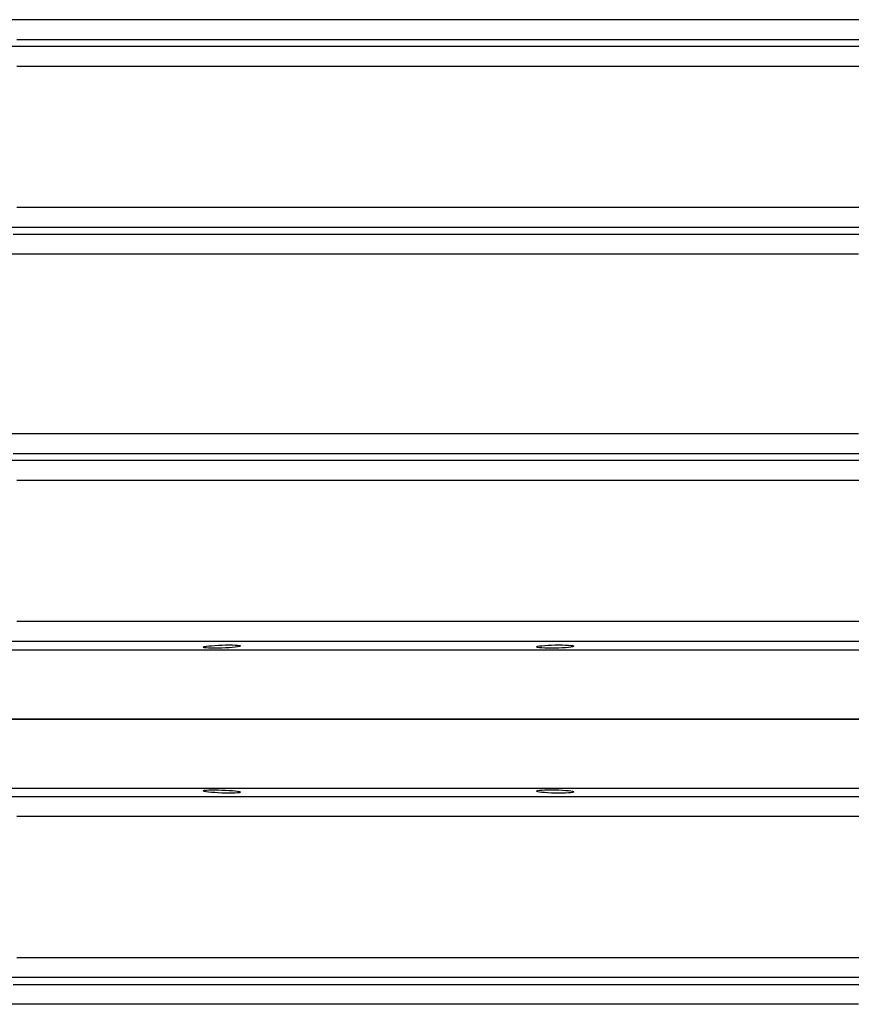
# Model space of a CAD drawing. Header units: millimetres. Extents: x 196 to 1773810, y -221320 to 153872.
# Tile 157 of 256: x 1163496 to 1163918, y -201790 to -201290. Entities that reach past the tile are written whole.
import ezdxf

# ---------------------------------------------------------------- set-up
doc = ezdxf.new("R2010")
doc.units = ezdxf.units.MM
doc.layers.add('00_Основной', color=163, linetype='Continuous', lineweight=40)

msp = doc.modelspace()

# ---------------------------------------------------------------- linework, layer by layer
at = {"layer": '00_Основной', "color": 252, "lineweight": 25, "ltscale": 10, "elevation": 0.2}
for points in [[(1163921.91, -201290.35), (1163899.15, -201290.35), (1163876.41, -201290.35), (1163853.73, -201290.35), (1163831.11, -201290.35), (1163808.58, -201290.35), (1163786.13, -201290.35), (1163763.79, -201290.35), (1163741.58, -201290.35), (1163719.5, -201290.35), (1163697.58, -201290.35), (1163675.84, -201290.35), (1163654.26, -201290.35), (1163632.9, -201290.35), (1163611.74, -201290.35), (1163590.82, -201290.35), (1163570.13, -201290.35), (1163549.7, -201290.35), (1163529.55, -201290.35), (1163509.68, -201290.35), (1163490.11, -201290.35)], [(1163494.88, -201300.31), (1163514.24, -201300.31), (1163533.91, -201300.31), (1163553.85, -201300.31), (1163574.06, -201300.31), (1163594.53, -201300.31), (1163615.23, -201300.31), (1163636.17, -201300.31), (1163657.31, -201300.31), (1163678.65, -201300.31), (1163700.18, -201300.31), (1163721.87, -201300.31), (1163743.71, -201300.31), (1163765.7, -201300.31), (1163787.8, -201300.31), (1163810.01, -201300.31), (1163832.32, -201300.31), (1163854.7, -201300.31), (1163877.13, -201300.31), (1163899.63, -201300.31), (1163922.15, -201300.31)], [(1163923.71, -201303.95), (1163902.77, -201303.95), (1163881.86, -201303.95), (1163860.98, -201303.95), (1163840.16, -201303.95), (1163819.4, -201303.95), (1163798.73, -201303.95), (1163778.16, -201303.95), (1163757.7, -201303.95), (1163737.35, -201303.95), (1163717.14, -201303.95), (1163697.09, -201303.95), (1163677.19, -201303.95), (1163657.46, -201303.95), (1163637.94, -201303.95), (1163618.6, -201303.95), (1163599.48, -201303.95), (1163580.59, -201303.95), (1163561.93, -201303.95), (1163543.53, -201303.95), (1163525.38, -201303.95), (1163507.52, -201303.95), (1163489.94, -201303.95)], [(1163495, -201313.91), (1163512.39, -201313.91), (1163530.06, -201313.91), (1163547.99, -201313.91), (1163566.2, -201313.91), (1163584.64, -201313.91), (1163603.32, -201313.91), (1163622.23, -201313.91), (1163641.35, -201313.91), (1163660.67, -201313.91), (1163680.17, -201313.91), (1163699.84, -201313.91), (1163719.68, -201313.91), (1163739.66, -201313.91), (1163759.78, -201313.91), (1163780.02, -201313.91), (1163800.37, -201313.91), (1163820.8, -201313.91), (1163841.32, -201313.91), (1163861.91, -201313.91), (1163882.55, -201313.91), (1163903.24, -201313.91), (1163923.95, -201313.91)], [(1163923.95, -201385.6), (1163903.24, -201385.6), (1163882.55, -201385.6), (1163861.91, -201385.6), (1163841.32, -201385.6), (1163820.8, -201385.6), (1163800.37, -201385.6), (1163780.02, -201385.6), (1163759.78, -201385.6), (1163739.66, -201385.6), (1163719.68, -201385.6), (1163699.84, -201385.6), (1163680.17, -201385.6), (1163660.67, -201385.6), (1163641.35, -201385.6), (1163622.23, -201385.6), (1163603.32, -201385.6), (1163584.64, -201385.6), (1163566.2, -201385.6), (1163547.99, -201385.6), (1163530.06, -201385.6), (1163512.39, -201385.6), (1163495, -201385.6)], [(1163489.94, -201395.56), (1163507.52, -201395.56), (1163525.38, -201395.56), (1163543.53, -201395.56), (1163561.93, -201395.56), (1163580.59, -201395.56), (1163599.48, -201395.56), (1163618.6, -201395.56), (1163637.94, -201395.56), (1163657.46, -201395.56), (1163677.19, -201395.56), (1163697.09, -201395.56), (1163717.14, -201395.56), (1163737.35, -201395.56), (1163757.7, -201395.56), (1163778.16, -201395.56), (1163798.73, -201395.56), (1163819.4, -201395.56), (1163840.16, -201395.56), (1163860.98, -201395.56), (1163881.86, -201395.56), (1163902.77, -201395.56), (1163923.71, -201395.56)], [(1163922.04, -201399.2), (1163899.42, -201399.2), (1163876.82, -201399.2), (1163854.29, -201399.2), (1163831.79, -201399.2), (1163809.4, -201399.2), (1163787.09, -201399.2), (1163764.88, -201399.2), (1163742.81, -201399.2), (1163720.87, -201399.2), (1163699.09, -201399.2), (1163677.48, -201399.2), (1163656.06, -201399.2), (1163634.82, -201399.2), (1163613.8, -201399.2), (1163593.02, -201399.2), (1163572.49, -201399.2), (1163552.2, -201399.2), (1163532.19, -201399.2), (1163512.46, -201399.2), (1163493.03, -201399.2)], [(1163488.26, -201409.16), (1163507.89, -201409.16), (1163527.83, -201409.16), (1163548.05, -201409.16), (1163568.55, -201409.16), (1163589.31, -201409.16), (1163610.31, -201409.16), (1163631.54, -201409.16), (1163653.01, -201409.16), (1163674.65, -201409.16), (1163696.49, -201409.16), (1163718.51, -201409.16), (1163740.68, -201409.16), (1163762.99, -201409.16), (1163785.42, -201409.16), (1163807.96, -201409.16), (1163830.61, -201409.16), (1163853.33, -201409.16), (1163876.1, -201409.16), (1163898.94, -201409.16), (1163921.8, -201409.16)], [(1163921.8, -201500.33), (1163898.94, -201500.33), (1163876.1, -201500.33), (1163853.33, -201500.33), (1163830.61, -201500.33), (1163807.96, -201500.33), (1163785.42, -201500.33), (1163762.99, -201500.33), (1163740.68, -201500.33), (1163718.51, -201500.33), (1163696.49, -201500.33), (1163674.65, -201500.33), (1163653.01, -201500.33), (1163631.54, -201500.33), (1163610.31, -201500.33), (1163589.31, -201500.33), (1163568.55, -201500.33), (1163548.05, -201500.33), (1163527.83, -201500.33), (1163507.89, -201500.33), (1163488.26, -201500.33)], [(1163493.03, -201510.3), (1163512.46, -201510.3), (1163532.19, -201510.3), (1163552.2, -201510.3), (1163572.49, -201510.3), (1163593.02, -201510.3), (1163613.8, -201510.3), (1163634.82, -201510.3), (1163656.06, -201510.3), (1163677.48, -201510.3), (1163699.09, -201510.3), (1163720.87, -201510.3), (1163742.81, -201510.3), (1163764.88, -201510.3), (1163787.09, -201510.3), (1163809.4, -201510.3), (1163831.79, -201510.3), (1163854.29, -201510.3), (1163876.82, -201510.3), (1163899.42, -201510.3), (1163922.04, -201510.3)], [(1163923.71, -201513.95), (1163902.77, -201513.95), (1163881.86, -201513.95), (1163860.98, -201513.95), (1163840.16, -201513.95), (1163819.4, -201513.95), (1163798.73, -201513.95), (1163778.16, -201513.95), (1163757.7, -201513.95), (1163737.35, -201513.95), (1163717.14, -201513.95), (1163697.09, -201513.95), (1163677.19, -201513.95), (1163657.46, -201513.95), (1163637.94, -201513.95), (1163618.6, -201513.95), (1163599.48, -201513.95), (1163580.59, -201513.95), (1163561.93, -201513.95), (1163543.53, -201513.95), (1163525.38, -201513.95), (1163507.52, -201513.95), (1163489.94, -201513.95)], [(1163495, -201523.91), (1163512.39, -201523.91), (1163530.06, -201523.91), (1163547.99, -201523.91), (1163566.2, -201523.91), (1163584.64, -201523.91), (1163603.32, -201523.91), (1163622.23, -201523.91), (1163641.35, -201523.91), (1163660.67, -201523.91), (1163680.17, -201523.91), (1163699.84, -201523.91), (1163719.68, -201523.91), (1163739.66, -201523.91), (1163759.78, -201523.91), (1163780.02, -201523.91), (1163800.37, -201523.91), (1163820.8, -201523.91), (1163841.32, -201523.91), (1163861.91, -201523.91), (1163882.55, -201523.91), (1163903.24, -201523.91), (1163923.95, -201523.91)], [(1163923.95, -201595.58), (1163903.24, -201595.58), (1163882.55, -201595.58), (1163861.91, -201595.58), (1163841.32, -201595.58), (1163820.8, -201595.58), (1163800.37, -201595.58), (1163780.02, -201595.58), (1163759.78, -201595.58), (1163739.66, -201595.58), (1163719.68, -201595.58), (1163699.84, -201595.58), (1163680.17, -201595.58), (1163660.67, -201595.58), (1163641.35, -201595.58), (1163622.23, -201595.58), (1163603.32, -201595.58), (1163584.64, -201595.58), (1163566.2, -201595.58), (1163547.99, -201595.58), (1163530.06, -201595.58), (1163512.39, -201595.58), (1163495, -201595.58)], [(1163489.94, -201605.54), (1163507.52, -201605.54), (1163525.38, -201605.54), (1163543.53, -201605.54), (1163561.93, -201605.54), (1163580.59, -201605.54), (1163599.48, -201605.54), (1163618.6, -201605.54), (1163637.94, -201605.54), (1163657.46, -201605.54), (1163677.19, -201605.54), (1163697.09, -201605.54), (1163717.14, -201605.54), (1163737.35, -201605.54), (1163757.7, -201605.54), (1163778.16, -201605.54), (1163798.73, -201605.54), (1163819.4, -201605.54), (1163840.16, -201605.54), (1163860.98, -201605.54), (1163881.86, -201605.54), (1163902.77, -201605.54), (1163923.71, -201605.54)], [(1163921.91, -201610), (1163899.15, -201610), (1163876.41, -201610), (1163853.73, -201610), (1163831.11, -201610), (1163808.58, -201610), (1163786.13, -201610), (1163763.79, -201610), (1163741.58, -201610), (1163719.5, -201610), (1163697.58, -201610), (1163675.84, -201610), (1163654.26, -201610), (1163632.9, -201610), (1163611.74, -201610), (1163590.82, -201610), (1163570.13, -201610), (1163549.7, -201610), (1163529.55, -201610), (1163509.68, -201610), (1163490.11, -201610)], [(1163921.91, -201645), (1163899.15, -201645), (1163876.41, -201645), (1163853.73, -201645), (1163831.11, -201645), (1163808.58, -201645), (1163786.13, -201645), (1163763.79, -201645), (1163741.58, -201645), (1163719.5, -201645), (1163697.58, -201645), (1163675.84, -201645), (1163654.26, -201645), (1163632.9, -201645), (1163611.74, -201645), (1163590.82, -201645), (1163570.13, -201645), (1163549.7, -201645), (1163529.55, -201645), (1163509.68, -201645), (1163490.11, -201645)], [(1163490.11, -201645), (1163509.68, -201645), (1163529.55, -201645), (1163549.7, -201645), (1163570.13, -201645), (1163590.82, -201645), (1163611.74, -201645), (1163632.9, -201645), (1163654.26, -201645), (1163675.84, -201645), (1163697.58, -201645), (1163719.5, -201645), (1163741.58, -201645), (1163763.79, -201645), (1163786.13, -201645), (1163808.58, -201645), (1163831.11, -201645), (1163853.73, -201645), (1163876.41, -201645), (1163899.15, -201645), (1163921.91, -201645)], [(1163490.11, -201680), (1163509.68, -201680), (1163529.55, -201680), (1163549.7, -201680), (1163570.13, -201680), (1163590.82, -201680), (1163611.74, -201680), (1163632.9, -201680), (1163654.26, -201680), (1163675.84, -201680), (1163697.58, -201680), (1163719.5, -201680), (1163741.58, -201680), (1163763.79, -201680), (1163786.13, -201680), (1163808.58, -201680), (1163831.11, -201680), (1163853.73, -201680), (1163876.41, -201680), (1163899.15, -201680), (1163921.91, -201680)], [(1163923.71, -201684.46), (1163902.77, -201684.46), (1163881.86, -201684.46), (1163860.98, -201684.46), (1163840.16, -201684.46), (1163819.4, -201684.46), (1163798.73, -201684.46), (1163778.16, -201684.46), (1163757.7, -201684.46), (1163737.35, -201684.46), (1163717.14, -201684.46), (1163697.09, -201684.46), (1163677.19, -201684.46), (1163657.46, -201684.46), (1163637.94, -201684.46), (1163618.6, -201684.46), (1163599.48, -201684.46), (1163580.59, -201684.46), (1163561.93, -201684.46), (1163543.53, -201684.46), (1163525.38, -201684.46), (1163507.52, -201684.46), (1163489.94, -201684.46)], [(1163923.95, -201694.42), (1163903.24, -201694.42), (1163882.55, -201694.42), (1163861.91, -201694.42), (1163841.32, -201694.42), (1163820.8, -201694.42), (1163800.37, -201694.42), (1163780.02, -201694.42), (1163759.78, -201694.42), (1163739.66, -201694.42), (1163719.68, -201694.42), (1163699.84, -201694.42), (1163680.17, -201694.42), (1163660.67, -201694.42), (1163641.35, -201694.42), (1163622.23, -201694.42), (1163603.32, -201694.42), (1163584.64, -201694.42), (1163566.2, -201694.42), (1163547.99, -201694.42), (1163530.06, -201694.42), (1163512.39, -201694.42), (1163495, -201694.42)], [(1163923.95, -201766.09), (1163903.24, -201766.09), (1163882.55, -201766.09), (1163861.91, -201766.09), (1163841.32, -201766.09), (1163820.8, -201766.09), (1163800.37, -201766.09), (1163780.02, -201766.09), (1163759.78, -201766.09), (1163739.66, -201766.09), (1163719.68, -201766.09), (1163699.84, -201766.09), (1163680.17, -201766.09), (1163660.67, -201766.09), (1163641.35, -201766.09), (1163622.23, -201766.09), (1163603.32, -201766.09), (1163584.64, -201766.09), (1163566.2, -201766.09), (1163547.99, -201766.09), (1163530.06, -201766.09), (1163512.39, -201766.09), (1163495, -201766.09)], [(1163923.71, -201776.05), (1163902.77, -201776.05), (1163881.86, -201776.05), (1163860.98, -201776.05), (1163840.16, -201776.05), (1163819.4, -201776.05), (1163798.73, -201776.05), (1163778.16, -201776.05), (1163757.7, -201776.05), (1163737.35, -201776.05), (1163717.14, -201776.05), (1163697.09, -201776.05), (1163677.19, -201776.05), (1163657.46, -201776.05), (1163637.94, -201776.05), (1163618.6, -201776.05), (1163599.48, -201776.05), (1163580.59, -201776.05), (1163561.93, -201776.05), (1163543.53, -201776.05), (1163525.38, -201776.05), (1163507.52, -201776.05), (1163489.94, -201776.05)], [(1163493.03, -201779.7), (1163512.46, -201779.7), (1163532.19, -201779.7), (1163552.2, -201779.7), (1163572.49, -201779.7), (1163593.02, -201779.7), (1163613.8, -201779.7), (1163634.82, -201779.7), (1163656.06, -201779.7), (1163677.48, -201779.7), (1163699.09, -201779.7), (1163720.87, -201779.7), (1163742.81, -201779.7), (1163764.88, -201779.7), (1163787.09, -201779.7), (1163809.4, -201779.7), (1163831.79, -201779.7), (1163854.29, -201779.7), (1163876.82, -201779.7), (1163899.42, -201779.7), (1163922.04, -201779.7)], [(1163921.8, -201789.67), (1163898.94, -201789.67), (1163876.1, -201789.67), (1163853.33, -201789.67), (1163830.61, -201789.67), (1163807.96, -201789.67), (1163785.41, -201789.67), (1163762.99, -201789.67), (1163740.66, -201789.67), (1163718.5, -201789.67), (1163696.48, -201789.67), (1163674.65, -201789.67), (1163652.99, -201789.67), (1163631.54, -201789.67), (1163610.31, -201789.67), (1163589.3, -201789.67), (1163568.54, -201789.67), (1163548.05, -201789.67), (1163527.81, -201789.67), (1163507.89, -201789.67), (1163488.24, -201789.67)]]:
    msp.add_lwpolyline(points, dxfattribs=at)
for points in [[(1163592.26, -201607.96), (1163593.7, -201607.8), (1163595.36, -201607.68), (1163597.14, -201607.58), (1163598.99, -201607.49), (1163600.82, -201607.43), (1163602.62, -201607.42), (1163604.27, -201607.43), (1163605.71, -201607.48), (1163606.86, -201607.55), (1163607.74, -201607.65), (1163608.27, -201607.77), (1163608.44, -201607.92), (1163608.26, -201608.07), (1163607.7, -201608.24), (1163606.82, -201608.4), (1163605.65, -201608.55), (1163604.21, -201608.71), (1163602.56, -201608.83), (1163600.77, -201608.93), (1163598.92, -201609.02), (1163597.08, -201609.06), (1163595.29, -201609.09), (1163593.64, -201609.07), (1163592.2, -201609.03), (1163591.03, -201608.96), (1163590.15, -201608.85), (1163589.62, -201608.74), (1163589.45, -201608.59), (1163589.63, -201608.44), (1163590.2, -201608.27), (1163591.07, -201608.12)], [(1163761.25, -201607.8), (1163762.69, -201607.68), (1163764.34, -201607.56), (1163766.14, -201607.49), (1163767.98, -201607.43), (1163769.82, -201607.42), (1163771.61, -201607.43), (1163773.26, -201607.48), (1163774.69, -201607.56), (1163775.86, -201607.66), (1163776.73, -201607.79), (1163777.27, -201607.93), (1163777.45, -201608.08), (1163777.27, -201608.24), (1163776.7, -201608.41), (1163775.83, -201608.56), (1163774.66, -201608.71), (1163773.23, -201608.83), (1163771.57, -201608.93), (1163769.78, -201609.02), (1163767.94, -201609.06), (1163766.09, -201609.09), (1163764.3, -201609.07), (1163762.65, -201609.02), (1163761.21, -201608.95), (1163760.04, -201608.85), (1163759.16, -201608.72), (1163758.63, -201608.58), (1163758.44, -201608.42), (1163758.64, -201608.27), (1163759.19, -201608.1), (1163760.07, -201607.94)], [(1163605.65, -201682.52), (1163604.21, -201682.56), (1163602.54, -201682.58), (1163600.75, -201682.56), (1163598.9, -201682.51), (1163597.07, -201682.42), (1163595.28, -201682.32), (1163593.63, -201682.18), (1163592.22, -201682.04), (1163591.04, -201681.89), (1163590.17, -201681.72), (1163589.63, -201681.56), (1163589.45, -201681.41), (1163589.63, -201681.27), (1163590.2, -201681.14), (1163591.07, -201681.04), (1163592.24, -201680.97), (1163593.68, -201680.93), (1163595.35, -201680.93), (1163597.14, -201680.94), (1163598.98, -201681), (1163600.82, -201681.07), (1163602.6, -201681.18), (1163604.25, -201681.31), (1163605.69, -201681.45), (1163606.86, -201681.6), (1163607.74, -201681.78), (1163608.27, -201681.93), (1163608.44, -201682.08), (1163608.26, -201682.22), (1163607.71, -201682.35), (1163606.84, -201682.45)], [(1163774.64, -201682.45), (1163773.19, -201682.52), (1163771.52, -201682.56), (1163769.73, -201682.58), (1163767.9, -201682.56), (1163766.05, -201682.51), (1163764.27, -201682.44), (1163762.62, -201682.32), (1163761.2, -201682.2), (1163760.04, -201682.06), (1163759.16, -201681.9), (1163758.63, -201681.73), (1163758.44, -201681.58), (1163758.64, -201681.42), (1163759.21, -201681.28), (1163760.08, -201681.15), (1163761.27, -201681.06), (1163762.69, -201680.98), (1163764.36, -201680.93), (1163766.16, -201680.93), (1163768, -201680.94), (1163769.83, -201680.98), (1163771.62, -201681.07), (1163773.27, -201681.17), (1163774.7, -201681.3), (1163775.87, -201681.45), (1163776.75, -201681.6), (1163777.28, -201681.76), (1163777.45, -201681.93), (1163777.27, -201682.08), (1163776.7, -201682.22), (1163775.83, -201682.35)]]:
    msp.add_lwpolyline(points, close=True, dxfattribs=at)

doc.saveas('drawing.dxf')
